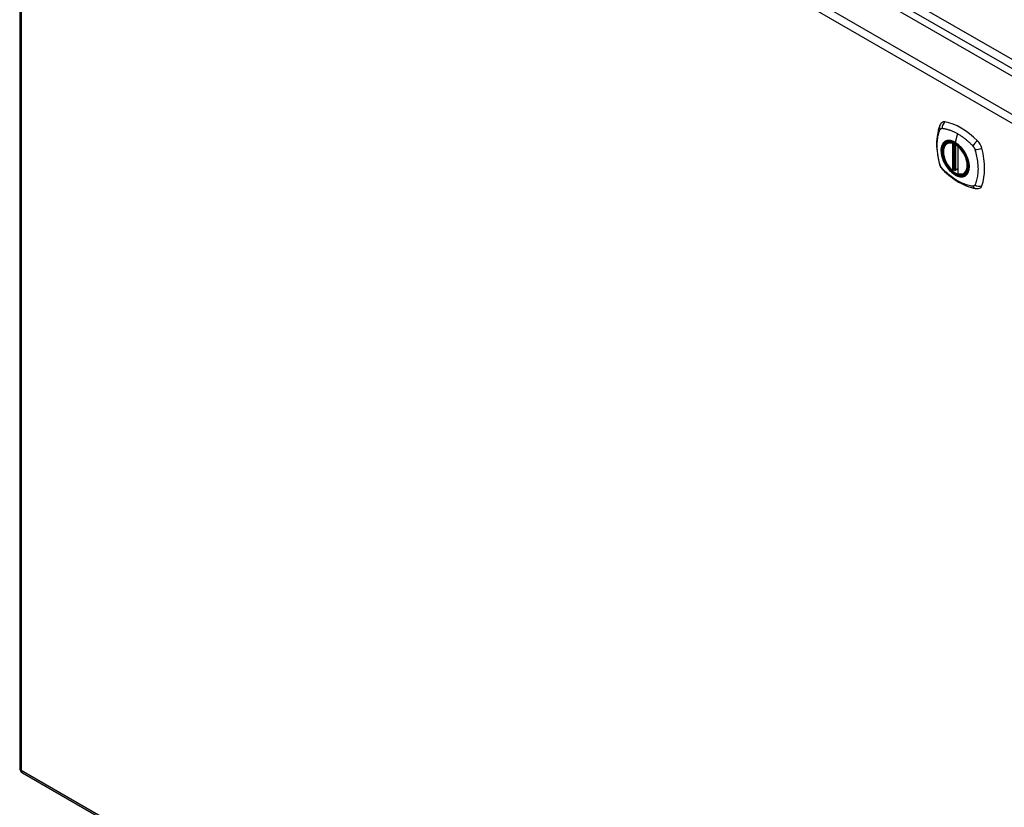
# Model space of a CAD drawing. Header units: inches. Extents: x 20 to 506, y 54 to 235.
# Tile 17 of 22: x 430 to 448, y 206 to 221. Entities that reach past the tile are written whole.
import ezdxf

# ---------------------------------------------------------------- set-up
doc = ezdxf.new("R2010")
doc.units = ezdxf.units.IN
doc.header["$MEASUREMENT"] = 0
doc.layers.add('Visible Edges(ANSI)', color=7, linetype='Continuous', lineweight=25)
doc.layers.add('Visible Tangent Edges(ANSI)', color=7, linetype='Continuous', lineweight=25)

msp = doc.modelspace()

# ---------------------------------------------------------------- linework, layer by layer
at = {"layer": 'Visible Edges(ANSI)'}
for p, q in [((430.683, 229.429), (464.344, 209.995)), ((429.993, 229.008), (429.993, 207.191)), ((446.588, 218.376), (446.598, 218.382)), ((446.783, 218.315), (446.783, 217.837)), ((446.714, 217.893), (446.7, 217.885)), ((446.729, 217.89), (446.727, 217.892)), ((446.783, 217.913), (446.742, 217.89)), ((446.901, 217.834), (446.911, 217.84)), ((430.043, 207.105), (463.704, 187.67))]:
    msp.add_line(p, q, dxfattribs=at)
at = {"layer": 'Visible Edges(ANSI)', "flags": 128}
for points in [[(446.454, 218.686), (446.446, 218.664), (446.44, 218.645), (446.435, 218.626), (446.43, 218.608), (446.426, 218.589), (446.421, 218.569), (446.414, 218.529), (446.408, 218.489), (446.404, 218.447), (446.402, 218.405), (446.401, 218.362), (446.402, 218.318), (446.404, 218.274), (446.408, 218.23), (446.414, 218.185), (446.421, 218.14), (446.429, 218.094), (446.439, 218.048), (446.444, 218.026), (446.447, 218.014), (446.451, 218)], [(446.492, 218.742), (446.479, 218.728), (446.468, 218.714), (446.46, 218.7), (446.454, 218.686)], [(446.686, 217.886), (446.672, 217.899), (446.659, 217.912), (446.645, 217.926), (446.632, 217.941), (446.62, 217.957), (446.608, 217.973), (446.597, 217.99), (446.586, 218.008), (446.576, 218.025), (446.567, 218.043), (446.558, 218.062), (446.55, 218.08), (446.543, 218.099), (446.537, 218.117), (446.532, 218.136), (446.528, 218.155), (446.524, 218.173), (446.522, 218.191), (446.52, 218.209), (446.519, 218.226), (446.52, 218.243), (446.521, 218.259), (446.523, 218.274), (446.527, 218.289), (446.531, 218.303), (446.536, 218.317), (446.543, 218.329), (446.55, 218.341), (446.558, 218.351), (446.567, 218.361), (446.577, 218.369), (446.588, 218.376)], [(446.84, 218.296), (446.859, 218.274), (446.877, 218.25), (446.894, 218.226), (446.909, 218.2), (446.924, 218.174), (446.936, 218.147), (446.948, 218.12), (446.958, 218.093)], [(446.451, 218), (446.455, 217.986), (446.46, 217.973), (446.466, 217.961), (446.473, 217.948), (446.48, 217.937), (446.488, 217.925), (446.497, 217.914), (446.506, 217.904)], [(446.506, 217.904), (446.516, 217.894), (446.526, 217.885), (446.543, 217.868), (446.577, 217.837), (446.613, 217.807), (446.648, 217.779), (446.685, 217.752), (446.721, 217.726), (446.758, 217.702), (446.795, 217.68), (446.833, 217.659), (446.871, 217.64), (446.909, 217.622), (446.947, 217.607), (446.985, 217.593), (447.023, 217.582), (447.061, 217.572), (447.08, 217.568), (447.091, 217.566), (447.102, 217.564)], [(446.727, 217.892), (446.724, 217.893), (446.721, 217.894), (446.717, 217.894), (446.714, 217.893)], [(446.901, 217.834), (446.889, 217.828), (446.876, 217.824), (446.863, 217.82), (446.849, 217.819), (446.835, 217.818), (446.821, 217.82), (446.806, 217.822), (446.791, 217.826)], [(447.102, 217.564), (447.117, 217.562), (447.134, 217.562), (447.151, 217.564), (447.17, 217.568)]]:
    msp.add_lwpolyline(points, dxfattribs=at)
at = {"layer": 'Visible Edges(ANSI)'}
for centre, radius, start, end in [((446.794, 218.315), 0.0118, 137.3656, 180), ((446.694, 217.895), 0.0118, 229.389, 300), ((446.736, 217.9), 0.0118, 232.1717, 300), ((446.794, 217.837), 0.0118, 180, 253.4446), ((430.092, 207.191), 0.099, 180, 240)]:
    msp.add_arc(centre, radius, start, end, dxfattribs=at)
for centre, major_axis, start_param, end_param in [((446.591, 218.596), (-0.089, 0.153), 5.825423, 6.408181), ((446.842, 217.599), (-0.64, 1.108), 5.170151, 5.825423), ((446.737, 218.101), (0.157, -0.273), 2.363977, 7.060801), ((447.093, 218.306), (0.089, -0.153), 1.113034, 2.028558), ((446.355, 218.443), (-0.64, 1.108), 3.599355, 4.254627), ((447.093, 217.727), (0.089, -0.153), 6.158189, 6.740947)]:
    msp.add_ellipse(centre, major_axis=major_axis, ratio=0.57735, start_param=start_param, end_param=end_param, dxfattribs=at)
msp.add_ellipse((446.734, 218.099), major_axis=(-0.16, 0.277), ratio=0.57735, dxfattribs=at)
at = {"layer": 'Visible Tangent Edges(ANSI)'}
for p, q in [((464.615, 210.136), (430.814, 229.651)), ((430.744, 229.53), (464.545, 210.015)), ((430.092, 229.088), (463.754, 209.654)), ((463.684, 209.532), (430.022, 228.967)), ((430.022, 228.967), (430.022, 207.15)), ((446.777, 218.546), (446.733, 218.39)), ((446.686, 218.368), (446.686, 217.89)), ((446.702, 218.368), (446.709, 218.372)), ((446.702, 217.89), (446.702, 218.368)), ((446.714, 218.37), (446.714, 217.897)), ((446.729, 217.898), (446.729, 218.363)), ((446.744, 217.895), (446.744, 218.354)), ((446.786, 217.832), (446.786, 218.31)), ((446.714, 217.897), (446.702, 217.89)), ((446.783, 217.917), (446.744, 217.895)), ((430.022, 207.15), (463.684, 187.716))]:
    msp.add_line(p, q, dxfattribs=at)
at = {"layer": 'Visible Tangent Edges(ANSI)', "flags": 128}
for points in [[(446.464, 217.985), (446.455, 218.019), (446.447, 218.048), (446.441, 218.078), (446.435, 218.107), (446.429, 218.137), (446.424, 218.166), (446.42, 218.195), (446.417, 218.223), (446.415, 218.252), (446.413, 218.28), (446.412, 218.307), (446.411, 218.334), (446.412, 218.361), (446.413, 218.387), (446.415, 218.413), (446.417, 218.438), (446.42, 218.463), (446.424, 218.487), (446.429, 218.51), (446.435, 218.533), (446.441, 218.556), (446.447, 218.577), (446.455, 218.598), (446.464, 218.62)], [(446.464, 218.62), (446.465, 218.621), (446.465, 218.622), (446.466, 218.623), (446.466, 218.623), (446.467, 218.624), (446.467, 218.625), (446.468, 218.626), (446.469, 218.627), (446.469, 218.627), (446.47, 218.628), (446.47, 218.629), (446.471, 218.629), (446.472, 218.63), (446.472, 218.631), (446.473, 218.631), (446.474, 218.632), (446.474, 218.632), (446.475, 218.633), (446.476, 218.634), (446.476, 218.634), (446.477, 218.635), (446.478, 218.635), (446.479, 218.636), (446.479, 218.636)], [(446.479, 218.636), (446.48, 218.637), (446.481, 218.637), (446.482, 218.637), (446.483, 218.638), (446.483, 218.638), (446.484, 218.638), (446.485, 218.639), (446.486, 218.639), (446.487, 218.639), (446.488, 218.64), (446.489, 218.64), (446.489, 218.64), (446.49, 218.64), (446.491, 218.64), (446.492, 218.64), (446.493, 218.641), (446.494, 218.641), (446.495, 218.641), (446.496, 218.641), (446.497, 218.641), (446.498, 218.641), (446.499, 218.641), (446.5, 218.641), (446.501, 218.641)], [(446.501, 218.641), (446.514, 218.64), (446.525, 218.639), (446.535, 218.637), (446.547, 218.635), (446.558, 218.632), (446.569, 218.63), (446.58, 218.627), (446.591, 218.624), (446.603, 218.621), (446.614, 218.617), (446.626, 218.614), (446.637, 218.61), (446.649, 218.606), (446.66, 218.601), (446.672, 218.597), (446.683, 218.592), (446.695, 218.587), (446.706, 218.582), (446.718, 218.576), (446.73, 218.571), (446.741, 218.565), (446.753, 218.559), (446.765, 218.552), (446.777, 218.546)], [(446.777, 218.546), (446.788, 218.539), (446.8, 218.532), (446.812, 218.524), (446.823, 218.517), (446.835, 218.509), (446.846, 218.501), (446.858, 218.493), (446.869, 218.485), (446.881, 218.476), (446.892, 218.467), (446.904, 218.458), (446.915, 218.449), (446.927, 218.44), (446.938, 218.43), (446.949, 218.421), (446.96, 218.411), (446.972, 218.401), (446.983, 218.391), (446.994, 218.38), (447.005, 218.37), (447.016, 218.359), (447.027, 218.349), (447.037, 218.338), (447.05, 218.324)], [(446.538, 218.396), (446.529, 218.388), (446.521, 218.379), (446.513, 218.369), (446.507, 218.358), (446.501, 218.347), (446.495, 218.334), (446.491, 218.321), (446.487, 218.307), (446.484, 218.292), (446.482, 218.277), (446.481, 218.261), (446.48, 218.244), (446.481, 218.227), (446.482, 218.209), (446.484, 218.192), (446.487, 218.173), (446.491, 218.155), (446.495, 218.136), (446.501, 218.118), (446.507, 218.099), (446.514, 218.08), (446.521, 218.061), (446.529, 218.043), (446.538, 218.025)], [(446.958, 218.093), (446.975, 218.024), (446.982, 217.959), (446.977, 217.901), (446.961, 217.851), (446.934, 217.813), (446.898, 217.788), (446.855, 217.777), (446.806, 217.782), (446.753, 217.8), (446.7, 217.833), (446.648, 217.877), (446.6, 217.932), (446.558, 217.995), (446.524, 218.062), (446.5, 218.131), (446.487, 218.198), (446.485, 218.261), (446.494, 218.317), (446.514, 218.362), (446.544, 218.396), (446.583, 218.415), (446.629, 218.42), (446.68, 218.41), (446.733, 218.386)], [(446.571, 218.415), (446.57, 218.415), (446.568, 218.414), (446.567, 218.414), (446.565, 218.413), (446.564, 218.412), (446.563, 218.412), (446.561, 218.411), (446.56, 218.41), (446.558, 218.409), (446.557, 218.409), (446.555, 218.408), (446.554, 218.407), (446.553, 218.406), (446.551, 218.405), (446.55, 218.405), (446.549, 218.404), (446.547, 218.403), (446.546, 218.402), (446.545, 218.401), (446.543, 218.4), (446.542, 218.399), (446.541, 218.398), (446.539, 218.397), (446.538, 218.396)], [(446.733, 218.39), (446.725, 218.394), (446.718, 218.398), (446.711, 218.401), (446.704, 218.405), (446.696, 218.408), (446.689, 218.41), (446.682, 218.413), (446.675, 218.415), (446.668, 218.417), (446.661, 218.419), (446.654, 218.421), (446.647, 218.422), (446.64, 218.423), (446.633, 218.423), (446.627, 218.424), (446.62, 218.424), (446.614, 218.424), (446.607, 218.423), (446.601, 218.423), (446.595, 218.422), (446.589, 218.421), (446.583, 218.419), (446.577, 218.417), (446.571, 218.415)], [(446.893, 218.23), (446.888, 218.238), (446.882, 218.247), (446.876, 218.255), (446.87, 218.263), (446.864, 218.271), (446.857, 218.279), (446.851, 218.287), (446.845, 218.294), (446.838, 218.302), (446.832, 218.309), (446.825, 218.316), (446.818, 218.323), (446.811, 218.33), (446.804, 218.336), (446.797, 218.343), (446.79, 218.349), (446.783, 218.355), (446.776, 218.36), (446.769, 218.366), (446.762, 218.371), (446.754, 218.376), (446.747, 218.381), (446.74, 218.386), (446.733, 218.39)], [(446.733, 218.386), (446.738, 218.383), (446.742, 218.381), (446.747, 218.378), (446.752, 218.375), (446.756, 218.372), (446.761, 218.368), (446.765, 218.365), (446.77, 218.362), (446.774, 218.358), (446.779, 218.355), (446.784, 218.351), (446.788, 218.347), (446.793, 218.343), (446.797, 218.34), (446.802, 218.336), (446.806, 218.331), (446.81, 218.327), (446.815, 218.323), (446.819, 218.319), (446.823, 218.314), (446.828, 218.31), (446.832, 218.305), (446.836, 218.301), (446.84, 218.296)], [(447.05, 218.324), (447.052, 218.321), (447.054, 218.319), (447.056, 218.317), (447.058, 218.315), (447.06, 218.312), (447.062, 218.31), (447.063, 218.307), (447.065, 218.305), (447.067, 218.302), (447.068, 218.3), (447.07, 218.297), (447.072, 218.294), (447.073, 218.292), (447.075, 218.289), (447.076, 218.286), (447.077, 218.283), (447.079, 218.281), (447.08, 218.278), (447.081, 218.275), (447.082, 218.272), (447.084, 218.269), (447.085, 218.266), (447.086, 218.264), (447.087, 218.261)], [(446.927, 218.172), (446.925, 218.174), (446.924, 218.177), (446.923, 218.179), (446.921, 218.182), (446.92, 218.184), (446.919, 218.187), (446.917, 218.189), (446.916, 218.191), (446.915, 218.194), (446.913, 218.196), (446.912, 218.199), (446.911, 218.201), (446.909, 218.204), (446.908, 218.206), (446.906, 218.208), (446.905, 218.211), (446.904, 218.213), (446.902, 218.215), (446.901, 218.218), (446.899, 218.22), (446.898, 218.223), (446.896, 218.225), (446.895, 218.227), (446.893, 218.23)], [(446.927, 217.8), (446.935, 217.808), (446.944, 217.817), (446.951, 217.827), (446.958, 217.838), (446.964, 217.85), (446.97, 217.863), (446.974, 217.876), (446.978, 217.89), (446.981, 217.905), (446.983, 217.92), (446.985, 217.936), (446.985, 217.953), (446.985, 217.97), (446.983, 217.987), (446.981, 218.005), (446.978, 218.023), (446.974, 218.042), (446.97, 218.06), (446.964, 218.079), (446.958, 218.098), (446.951, 218.117), (446.944, 218.135), (446.935, 218.154), (446.927, 218.172)], [(447.087, 218.261), (447.096, 218.228), (447.104, 218.198), (447.111, 218.169), (447.117, 218.139), (447.123, 218.11), (447.128, 218.081), (447.132, 218.052), (447.135, 218.024), (447.138, 217.995), (447.14, 217.967), (447.141, 217.94), (447.142, 217.913), (447.141, 217.886), (447.14, 217.86), (447.138, 217.834), (447.135, 217.809), (447.132, 217.784), (447.128, 217.76), (447.123, 217.736), (447.117, 217.713), (447.111, 217.691), (447.104, 217.669), (447.096, 217.648), (447.087, 217.626)], [(446.501, 217.923), (446.499, 217.925), (446.497, 217.927), (446.495, 217.929), (446.493, 217.932), (446.491, 217.934), (446.489, 217.937), (446.488, 217.939), (446.486, 217.942), (446.484, 217.944), (446.483, 217.947), (446.481, 217.95), (446.479, 217.952), (446.478, 217.955), (446.476, 217.958), (446.475, 217.96), (446.474, 217.963), (446.472, 217.966), (446.471, 217.969), (446.47, 217.971), (446.469, 217.974), (446.467, 217.977), (446.466, 217.98), (446.465, 217.983), (446.464, 217.985)], [(446.538, 218.025), (446.539, 218.022), (446.541, 218.02), (446.542, 218.017), (446.543, 218.015), (446.545, 218.012), (446.546, 218.01), (446.547, 218.007), (446.549, 218.005), (446.55, 218.003), (446.551, 218), (446.553, 217.998), (446.554, 217.995), (446.555, 217.993), (446.557, 217.991), (446.558, 217.988), (446.56, 217.986), (446.561, 217.983), (446.563, 217.981), (446.564, 217.979), (446.565, 217.976), (446.567, 217.974), (446.568, 217.972), (446.57, 217.969), (446.571, 217.967)], [(446.571, 217.967), (446.583, 217.95), (446.595, 217.934), (446.607, 217.918), (446.62, 217.902), (446.633, 217.888), (446.647, 217.874), (446.661, 217.86), (446.675, 217.848), (446.689, 217.836), (446.704, 217.826), (446.718, 217.816), (446.733, 217.807), (446.747, 217.799), (446.762, 217.792), (446.776, 217.786), (446.79, 217.781), (446.804, 217.778), (446.818, 217.775), (446.832, 217.773), (446.845, 217.773), (446.858, 217.773), (446.87, 217.775), (446.882, 217.777), (446.893, 217.781)], [(447.05, 217.605), (447.027, 217.608), (447.005, 217.612), (446.983, 217.617), (446.96, 217.623), (446.938, 217.63), (446.915, 217.637), (446.892, 217.646), (446.87, 217.655), (446.846, 217.665), (446.823, 217.677), (446.8, 217.689), (446.777, 217.702), (446.753, 217.716), (446.73, 217.731), (446.707, 217.746), (446.683, 217.763), (446.66, 217.78), (446.637, 217.798), (446.614, 217.816), (446.591, 217.836), (446.569, 217.856), (446.547, 217.876), (446.525, 217.898), (446.501, 217.923)], [(446.714, 217.895), (446.714, 217.895), (446.713, 217.895), (446.713, 217.895), (446.713, 217.894), (446.713, 217.894), (446.713, 217.894), (446.713, 217.894), (446.713, 217.894), (446.713, 217.894), (446.713, 217.894), (446.713, 217.893), (446.713, 217.893), (446.713, 217.893), (446.713, 217.893), (446.713, 217.893), (446.713, 217.893), (446.713, 217.893), (446.713, 217.893), (446.713, 217.893), (446.713, 217.893), (446.713, 217.893), (446.713, 217.893), (446.714, 217.893), (446.714, 217.893)], [(446.714, 217.897), (446.714, 217.897), (446.714, 217.897), (446.714, 217.897), (446.714, 217.897), (446.714, 217.896), (446.714, 217.896), (446.714, 217.896), (446.714, 217.896), (446.714, 217.896), (446.714, 217.896), (446.714, 217.896), (446.714, 217.896), (446.714, 217.896), (446.714, 217.896), (446.714, 217.896), (446.714, 217.896), (446.714, 217.896), (446.714, 217.896), (446.714, 217.896), (446.714, 217.895), (446.714, 217.895), (446.714, 217.895), (446.714, 217.895), (446.714, 217.895)], [(446.714, 217.893), (446.714, 217.893), (446.714, 217.893), (446.714, 217.893), (446.714, 217.893), (446.714, 217.893), (446.714, 217.893), (446.714, 217.893), (446.714, 217.893), (446.714, 217.893), (446.714, 217.893), (446.714, 217.893), (446.714, 217.893), (446.714, 217.893), (446.714, 217.893), (446.714, 217.893), (446.714, 217.893), (446.714, 217.893), (446.714, 217.893), (446.714, 217.893), (446.714, 217.893), (446.714, 217.893), (446.714, 217.893), (446.714, 217.893), (446.714, 217.893)], [(446.727, 217.892), (446.727, 217.892), (446.727, 217.892), (446.727, 217.892), (446.727, 217.892), (446.727, 217.892), (446.727, 217.892), (446.727, 217.892), (446.727, 217.892), (446.727, 217.892), (446.727, 217.892), (446.727, 217.892), (446.727, 217.892), (446.727, 217.892), (446.727, 217.891), (446.727, 217.891), (446.727, 217.891), (446.728, 217.891), (446.728, 217.891), (446.728, 217.891), (446.728, 217.891), (446.728, 217.891), (446.728, 217.891), (446.728, 217.891), (446.728, 217.891)], [(446.728, 217.891), (446.728, 217.891), (446.728, 217.891), (446.728, 217.891), (446.728, 217.892), (446.728, 217.892), (446.728, 217.892), (446.728, 217.892), (446.728, 217.892), (446.728, 217.892), (446.728, 217.892), (446.728, 217.892), (446.728, 217.892), (446.728, 217.892), (446.728, 217.893), (446.728, 217.893), (446.729, 217.893), (446.729, 217.893), (446.729, 217.893), (446.729, 217.893), (446.729, 217.894), (446.729, 217.894), (446.729, 217.894), (446.729, 217.894), (446.729, 217.894)], [(446.729, 217.894), (446.729, 217.894), (446.729, 217.895), (446.729, 217.895), (446.729, 217.895), (446.729, 217.895), (446.729, 217.895), (446.729, 217.895), (446.729, 217.895), (446.729, 217.895), (446.729, 217.896), (446.729, 217.896), (446.729, 217.896), (446.729, 217.896), (446.729, 217.896), (446.729, 217.896), (446.729, 217.896), (446.729, 217.897), (446.729, 217.897), (446.729, 217.897), (446.729, 217.897), (446.729, 217.897), (446.729, 217.897), (446.729, 217.897), (446.729, 217.898)], [(446.893, 217.781), (446.895, 217.782), (446.896, 217.782), (446.898, 217.783), (446.899, 217.784), (446.901, 217.784), (446.902, 217.785), (446.904, 217.786), (446.905, 217.786), (446.906, 217.787), (446.908, 217.788), (446.909, 217.789), (446.911, 217.789), (446.912, 217.79), (446.913, 217.791), (446.915, 217.792), (446.916, 217.793), (446.917, 217.794), (446.919, 217.795), (446.92, 217.795), (446.921, 217.796), (446.923, 217.797), (446.924, 217.798), (446.925, 217.799), (446.927, 217.8)], [(447.087, 217.626), (447.086, 217.625), (447.085, 217.623), (447.084, 217.621), (447.082, 217.62), (447.081, 217.618), (447.08, 217.617), (447.079, 217.616), (447.077, 217.615), (447.076, 217.613), (447.075, 217.612), (447.073, 217.611), (447.072, 217.61), (447.07, 217.61), (447.069, 217.609), (447.067, 217.608), (447.065, 217.607), (447.063, 217.607), (447.062, 217.606), (447.06, 217.606), (447.058, 217.606), (447.056, 217.605), (447.054, 217.605), (447.052, 217.605), (447.05, 217.605)]]:
    msp.add_lwpolyline(points, dxfattribs=at)
at = {"layer": 'Visible Tangent Edges(ANSI)'}
for centre, major_axis, ratio, start_param, end_param in [((446.564, 218.644), (-0.11, 0.042), 0.704518, 0, 0.765179), ((446.591, 218.659), (0.027, 0.115), 0.753705, 0.761071, 1.898341), ((446.736, 218.1), (-0.173, 0.3), 0.57735, 5.055237, 10.652726), ((446.736, 218.1), (-0.151, 0.261), 0.57735, 5.735752, 8.401415), ((446.744, 218.105), (-0.156, 0.271), 0.57735, 6.166197, 6.283185), ((446.694, 218.373), (-0.0034, -0.0113), 0.697177, 4.264021, 5.346931), ((446.694, 218.373), (-0.0118, 0), 0.57735, 0.785398, 2.356194), ((446.694, 218.373), (0.0059, -0.0102), 0.57735, 0.785398, 1.517295), ((446.736, 218.39), (-0.00246, -0.00426), 0.57735, 5.126896, 6.141288), ((446.794, 218.315), (-0.0118, 0), 0.57735, 0, 0.785398), ((446.794, 218.315), (0.00769, 0.00897), 0.424984, 1.537927, 2.449935), ((446.736, 218.1), (0.151, -0.261), 0.57735, 5.735752, 8.401415), ((447.121, 218.353), (0.0787, 0.088), 0.341266, 1.05898, 2.19625), ((447.148, 218.307), (0.116, 0.024), 0.341266, 4.086935, 5.224206), ((446.564, 218.032), (-0.114, -0.032), 0.390453, 0, 0.392125), ((446.591, 217.986), (-0.0849, -0.0822), 0.390453, 5.89106, 6.283185), ((446.694, 217.895), (-0.00769, -0.00897), 0.424984, 5.591528, 6.283185), ((446.694, 217.895), (0.0118, 0), 0.57735, 3.926991, 5.497787), ((446.694, 217.895), (0.0059, -0.0102), 0.57735, 0, 0.785398), ((446.722, 217.892), (-0.0118, 0), 0.57735, 4.088863, 5.497787), ((446.722, 217.889), (-0.0116, 0.0022), 0.653911, 4.189362, 5.615943), ((446.72, 217.883), (-0.0092, 0.00741), 0.983841, 4.634609, 5.950564), ((446.736, 217.9), (-0.00724, -0.00933), 0.470841, 6.079443, 6.283185), ((446.736, 217.9), (0.0118, 0), 0.57735, 4.073452, 5.497787), ((446.736, 217.9), (0.0059, -0.0102), 0.57735, 0, 0.785398), ((446.794, 217.837), (-0.0118, 0), 0.57735, 0, 0.785398), ((446.794, 217.837), (-0.0034, -0.0113), 0.697177, 5.346931, 6.283185), ((446.744, 218.105), (0.156, -0.271), 0.57735, 0, 0.116988), ((447.121, 217.68), (-0.019, -0.117), 0.704518, 5.518007, 6.283185), ((447.148, 217.696), (0.113, -0.035), 0.753705, 4.384844, 5.522115), ((430.092, 207.191), (-0.099, 0), 0.57735, 0, 0.785398), ((430.092, 207.191), (-0.0495, -0.0857), 0.57735, 5.497787, 6.283185)]:
    msp.add_ellipse(centre, major_axis=major_axis, ratio=ratio, start_param=start_param, end_param=end_param, dxfattribs=at)
for centre, major_axis in [((446.737, 218.101), (0.171, -0.296)), ((446.734, 218.099), (-0.163, 0.282)), ((446.734, 218.099), (0.162, -0.281))]:
    msp.add_ellipse(centre, major_axis=major_axis, ratio=0.57735, dxfattribs=at)

doc.saveas('drawing.dxf')
